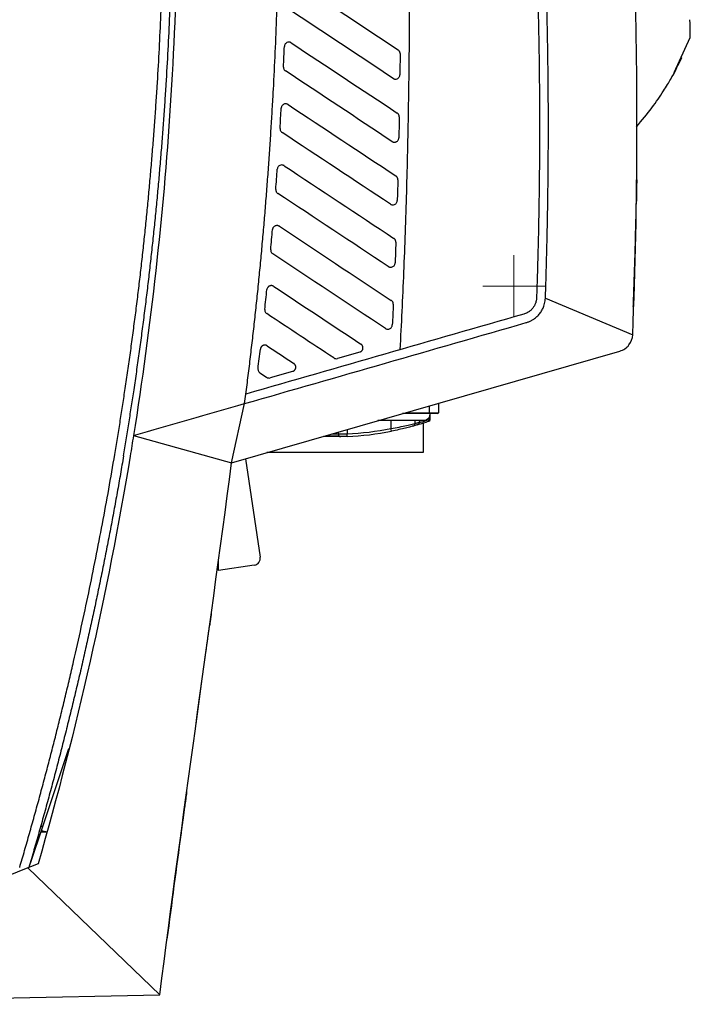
# Model space of a CAD drawing. Header units: millimetres. Extents: x -0.39 to 0.76, y -0.29 to 0.59.
# Tile 6 of 137: x -0.02 to 0.06, y 0.03 to 0.14. Entities that reach past the tile are written whole.
import ezdxf

# ---------------------------------------------------------------- set-up
doc = ezdxf.new("R2010")
doc.units = ezdxf.units.MM

# ---------------------------------------------------------------- blocks, each defined once
blk = doc.blocks.new('SW_CENTERMARKSYMBOL_19')
at = {"color": 0, "linetype": 'Continuous', "lineweight": 18}
for p, q in [((0, 0.0025), (0, 0.0035)), ((0, 0), (0, 0.0025)), ((-0.0025, 0), (-0.0035, 0)), ((0, 0), (-0.0025, 0)), ((0, 0), (0, -0.0025)), ((0, 0), (0.0025, 0)), ((0.0025, 0), (0.0035, 0)), ((0, -0.0025), (0, -0.0035))]:
    blk.add_line(p, q, dxfattribs=at)

msp = doc.modelspace()

# ---------------------------------------------------------------- linework, layer by layer
at = {"color": 7, "linetype": 'Continuous', "lineweight": 25}
for p, q in [((0.055919, 0.131864), (0.057747, 0.135836)), ((0.051663, 0.117667), (0.051658, 0.117378)), ((0.041393, 0.106439), (0.051242, 0.102297)), ((0.005979, 0.087856), (0.049797, 0.100457)), ((0.020439, 0.100338), (0.017912, 0.099612)), ((0.009174, 0.097988), (0.009918, 0.097495)), ((0.012859, 0.098158), (0.010332, 0.097432)), ((0.007445, 0.09452), (0.007586, 0.095602)), ((0.005979, 0.087856), (0.007445, 0.09452)), ((0.029327, 0.09457), (0.029327, 0.093501)), ((0.028327, 0.093401), (0.025262, 0.093401)), ((0.028327, 0.093401), (0.028327, 0.093501)), ((0.028327, 0.093501), (0.029327, 0.093501)), ((0.029227, 0.093401), (0.028327, 0.093401)), ((0.028386, 0.092746), (0.028386, 0.093401)), ((0.023953, 0.092601), (0.023953, 0.091707)), ((0.026659, 0.092601), (0.026659, 0.092282)), ((0.027177, 0.092601), (0.027177, 0.092431)), ((0.027577, 0.092334), (0.027577, 0.088999)), ((0.028291, 0.092746), (0.028291, 0.093039)), ((0.018002, 0.091313), (0.018002, 0.091106)), ((0.019013, 0.090825), (0.019001, 0.091125)), ((0.024012, 0.091413), (0.023953, 0.091707)), ((-0.005103, 0.090912), (0.005979, 0.087856)), ((0.027577, 0.088999), (0.009955, 0.088999)), ((0.007554, 0.088309), (0.009206, 0.077213)), ((0.004503, 0.075704), (0.004503, 0.076876)), ((0.008532, 0.076304), (0.004503, 0.075704)), ((0.002096, 0.059403), (0.003072, 0.066464)), ((0.001955, 0.058389), (0.002659, 0.063481)), ((-0.015332, 0.046816), (-0.012393, 0.055613)), ((-0.01672, 0.042664), (-0.015332, 0.046816)), ((-0.015332, 0.046816), (-0.01558, 0.046816)), ((-0.015487, 0.046354), (-0.014847, 0.04622)), ((-0.01701, 0.042159), (-0.052207, 0.027859)), ((-0.01701, 0.042159), (-0.002124, 0.027829)), ((-0.052203, 0.026759), (-0.002124, 0.027829))]:
    msp.add_line(p, q, dxfattribs=at)
at = {"color": 9, "linetype": 'Continuous', "lineweight": 25}
for p, q in [((0.051669, 0.117576), (0.051661, 0.117576)), ((0.02561, 0.093501), (0.028327, 0.093501)), ((0.028327, 0.093501), (0.028327, 0.094283)), ((0.028291, 0.092746), (0.028386, 0.092746)), ((0.019001, 0.091601), (0.019001, 0.091125))]:
    msp.add_line(p, q, dxfattribs=at)
at = {"color": 7, "linetype": 'Continuous', "lineweight": 25}
for centre, radius, start, end in [((0.029227, 0.093501), 0.0001, 270, 0), ((0.026363, 0.092279), 0.0002965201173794, 285.910737, 0.719843), ((0.017765, 0.122983), 0.032182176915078, 286.606599, 289.014793), ((0.017871, 0.122983), 0.0319821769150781, 286.910581, 289.014793), ((0.028149, 0.092678), 0.0001576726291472, 310.240303, 25.842289), ((0.028186, 0.092746), 0.0002, 289.014793, 0), ((0.018302, 0.091106), 0.0002998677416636, 179.97518, 270.937148), ((0.017765, 0.122983), 0.0318821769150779, 272.221407, 281.191436), ((0.017765, 0.122983), 0.0321821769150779, 272.221407, 281.191436), ((0.008414, 0.077095), 0.0008000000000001, 278.467798, 8.467798)]:
    msp.add_arc(centre, radius, start, end, dxfattribs=at)
for points, knots in [([(-0.0002681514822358, 0.165631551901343), (-8.95918149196e-05, 0.1593832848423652), (-5.67145554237e-05, 0.1531361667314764), (-0.0002817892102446, 0.1406442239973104), (-0.0005400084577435, 0.1343965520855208), (-0.0013468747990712, 0.121925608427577), (-0.0018956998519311, 0.1156982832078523), (-0.0032827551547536, 0.1032768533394), (-0.0041206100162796, 0.0970849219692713), (-0.0051028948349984, 0.090911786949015)], [0, 0, 0, 0, 0.25, 0.25, 0.5, 0.5, 0.75, 0.75, 1, 1, 1, 1]), ([(-0.0050785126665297, 0.0958378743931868), (-0.0049780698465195, 0.0965152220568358), (-0.004777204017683, 0.0978697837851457), (-0.0044890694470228, 0.0999033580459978), (-0.0042106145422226, 0.1019379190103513), (-0.0039427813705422, 0.1039736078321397), (-0.0036853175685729, 0.1060103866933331), (-0.0034382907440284, 0.1080482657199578), (-0.0032016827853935, 0.1100872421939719), (-0.0029754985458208, 0.1121273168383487), (-0.002759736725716, 0.1141684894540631), (-0.0025543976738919, 0.1162107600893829), (-0.0023594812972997, 0.1182541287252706), (-0.0021749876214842, 0.1202985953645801), (-0.0020009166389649, 0.122344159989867), (-0.0018372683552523, 0.1243908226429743), (-0.0016840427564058, 0.1264385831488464), (-0.0015412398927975, 0.1284874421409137), (-0.0013691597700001, 0.1311521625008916), (-0.0011816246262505, 0.1344330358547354), (-0.0009967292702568, 0.1383303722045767), (-0.0008496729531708, 0.1422284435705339), (-0.0007404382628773, 0.146127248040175), (-0.0006690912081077, 0.1500267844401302), (-0.0006353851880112, 0.1539270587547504), (-0.0006402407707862, 0.157828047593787), (-0.0006802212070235, 0.1617298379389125), (-0.0007388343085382, 0.1643308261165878), (-0.0007681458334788, 0.1656315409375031)], [0, 0, 0, 0, 0.0293404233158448, 0.0586750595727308, 0.0880046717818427, 0.1173300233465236, 0.1466518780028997, 0.1759709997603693, 0.2052881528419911, 0.2346041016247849, 0.2639196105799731, 0.2932354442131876, 0.3225523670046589, 0.3518711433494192, 0.3811925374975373, 0.4105173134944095, 0.4398462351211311, 0.4691800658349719, 0.498519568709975, 0.5542617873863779, 0.6099862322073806, 0.6656981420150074, 0.7214027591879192, 0.7771053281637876, 0.8328110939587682, 0.8885253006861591, 0.9442531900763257, 1, 1, 1, 1]), ([(-0.0060674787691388, 0.0959860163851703), (-0.0059682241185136, 0.0966552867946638), (-0.00576973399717, 0.0979936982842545), (-0.0054848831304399, 0.1000030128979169), (-0.0052095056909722, 0.1020132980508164), (-0.0049445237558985, 0.1040246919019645), (-0.00468969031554, 0.1060371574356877), (-0.0044450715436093, 0.1080507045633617), (-0.0042106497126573, 0.1100653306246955), (-0.0039864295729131, 0.1120810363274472), (-0.0037724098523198, 0.1140978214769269), (-0.0035685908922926, 0.1161156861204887), (-0.003374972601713, 0.1181346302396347), (-0.0031915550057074, 0.1201546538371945), (-0.0030183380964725, 0.122175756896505), (-0.0028553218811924, 0.1241979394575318), (-0.0027025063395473, 0.1262212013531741), (-0.0025598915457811, 0.1282455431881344), (-0.0023884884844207, 0.1308673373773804), (-0.0022015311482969, 0.134086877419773), (-0.0020162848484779, 0.1379044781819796), (-0.0018674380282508, 0.1417228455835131), (-0.0017549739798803, 0.1455419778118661), (-0.0016789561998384, 0.1493618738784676), (-0.0016391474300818, 0.1531825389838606), (-0.0016364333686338, 0.1570039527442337), (-0.0016675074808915, 0.1608261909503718), (-0.0017189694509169, 0.1633742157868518), (-0.0017447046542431, 0.1646484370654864)], [0, 0, 0, 0, 0.0294670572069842, 0.0589284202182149, 0.088384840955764, 0.1178370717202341, 0.1472858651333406, 0.1767319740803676, 0.2061761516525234, 0.235619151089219, 0.2650617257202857, 0.2945046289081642, 0.3239486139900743, 0.3533944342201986, 0.3828428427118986, 0.4122945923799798, 0.4417504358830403, 0.4712111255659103, 0.5006774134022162, 0.5561788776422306, 0.611663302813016, 0.6671357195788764, 0.7226011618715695, 0.7780646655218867, 0.8335312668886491, 0.8890060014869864, 0.9444939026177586, 1, 1, 1, 1]), ([(0.007585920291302, 0.0956015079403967), (0.0076748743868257, 0.0962977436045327), (0.00785306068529, 0.0976923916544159), (0.0081077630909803, 0.0997892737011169), (0.0083538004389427, 0.1018938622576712), (0.0085902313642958, 0.1040062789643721), (0.0088173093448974, 0.1061264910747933), (0.0090349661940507, 0.1082545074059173), (0.0092432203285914, 0.1103903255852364), (0.0094420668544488, 0.1125339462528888), (0.0096315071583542, 0.1146853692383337), (0.0098115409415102, 0.1168445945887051), (0.0099821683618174, 0.1190116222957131), (0.0101433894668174, 0.1211864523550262), (0.0102952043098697, 0.123369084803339), (0.0104376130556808, 0.1255595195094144), (0.0105706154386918, 0.1277577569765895), (0.0107312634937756, 0.1306250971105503), (0.0109070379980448, 0.1341701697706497), (0.0110817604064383, 0.1384016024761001), (0.0112230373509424, 0.1426657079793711), (0.0113308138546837, 0.1469624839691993), (0.0114052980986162, 0.1512919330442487), (0.0114457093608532, 0.1556540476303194), (0.0114549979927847, 0.1600488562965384), (0.0114331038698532, 0.1629894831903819), (0.0114221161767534, 0.1644652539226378)], [0, 0, 0, 0, 0.030505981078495, 0.0611073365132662, 0.0918047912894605, 0.1225990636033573, 0.1534908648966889, 0.1844808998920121, 0.2155698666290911, 0.2467584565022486, 0.2780473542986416, 0.3094372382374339, 0.3409287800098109, 0.3725226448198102, 0.4042194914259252, 0.4360199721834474, 0.467924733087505, 0.4999344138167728, 0.5608363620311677, 0.6221891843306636, 0.6839970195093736, 0.7462639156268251, 0.808993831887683, 0.8721906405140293, 0.9358581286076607, 1, 1, 1, 1]), ([(0.0258025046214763, 0.1642608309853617), (0.0258248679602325, 0.1632003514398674), (0.0258696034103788, 0.1610789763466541), (0.0259233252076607, 0.1578960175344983), (0.0259672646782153, 0.1547116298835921), (0.0260004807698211, 0.1515257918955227), (0.0260346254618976, 0.1467251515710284), (0.0260436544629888, 0.1403562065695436), (0.0259958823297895, 0.1334670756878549), (0.0259145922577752, 0.1276942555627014), (0.0258219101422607, 0.1230136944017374), (0.0257035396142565, 0.1184005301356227), (0.0255596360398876, 0.1138547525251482), (0.0253894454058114, 0.1093764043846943), (0.0251957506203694, 0.104965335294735), (0.0250430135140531, 0.1020478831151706), (0.0249672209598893, 0.100600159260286)], [0, 0, 0, 0, 0.0499700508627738, 0.0999597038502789, 0.1499695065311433, 0.2000000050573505, 0.2500517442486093, 0.3761321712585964, 0.500036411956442, 0.5746011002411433, 0.6481144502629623, 0.720578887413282, 0.7919969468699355, 0.8623712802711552, 0.9317046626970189, 1, 1, 1, 1]), ([(0.0417274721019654, 0.1247244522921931), (0.0417279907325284, 0.1254649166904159), (0.0417290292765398, 0.12694767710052), (0.0417189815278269, 0.1291745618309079), (0.0417004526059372, 0.1314069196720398), (0.0416726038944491, 0.1336447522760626), (0.0416356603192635, 0.1358880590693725), (0.0415895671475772, 0.138136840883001), (0.0415205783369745, 0.1409518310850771), (0.0414195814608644, 0.1443249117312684), (0.0412739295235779, 0.1482477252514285), (0.0411032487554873, 0.1521518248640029), (0.0409660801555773, 0.1547475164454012), (0.0408976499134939, 0.1560424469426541)], [0, 0, 0, 0, 0.0708959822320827, 0.1419673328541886, 0.2132152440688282, 0.2846408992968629, 0.3562454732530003, 0.428030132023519, 0.4999960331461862, 0.6258482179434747, 0.7511287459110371, 0.8758438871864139, 1, 1, 1, 1]), ([(0.0404224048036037, 0.1440831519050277), (0.0404481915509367, 0.1432768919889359), (0.0404997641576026, 0.1416643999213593), (0.040563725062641, 0.139245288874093), (0.0406178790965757, 0.1368259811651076), (0.0406612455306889, 0.1344064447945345), (0.0406941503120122, 0.1319866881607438), (0.04071626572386, 0.1295667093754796), (0.040728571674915, 0.1271465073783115), (0.0407278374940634, 0.1255329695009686), (0.040727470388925, 0.124726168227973)], [0, 0, 0, 0, 0.1249983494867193, 0.2499923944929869, 0.3749845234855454, 0.4999771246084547, 0.6249725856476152, 0.7499732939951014, 0.8749816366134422, 1, 1, 1, 1]), ([(0.0577475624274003, 0.1358357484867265), (0.0577475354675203, 0.1358356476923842), (0.0577443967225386, 0.1360203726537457), (0.0577312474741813, 0.1367180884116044), (0.0577212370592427, 0.137231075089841), (0.0577085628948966, 0.1378357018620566)], [0, 0, 0, 0, 0.5, 0.5, 1, 1, 1, 1]), ([(0.0118237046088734, 0.1324977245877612), (0.0118425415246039, 0.1328886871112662), (0.0118798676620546, 0.1336633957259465), (0.0119144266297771, 0.1344382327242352), (0.0119315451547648, 0.1348220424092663)], [0, 0, 0, 0, 0.5046575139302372, 1, 1, 1, 1]), ([(0.0127068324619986, 0.1352170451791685), (0.0126908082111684, 0.1352268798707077), (0.0126461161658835, 0.1352543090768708), (0.0125482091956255, 0.1352915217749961), (0.0123910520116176, 0.1353101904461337), (0.0122161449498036, 0.1352644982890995), (0.0120756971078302, 0.1351626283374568), (0.0119905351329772, 0.1350482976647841), (0.0119431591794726, 0.1349325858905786), (0.0119351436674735, 0.1348568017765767), (0.0119314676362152, 0.1348220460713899)], [0, 0, 0, 0, 0.0536119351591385, 0.1495250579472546, 0.2964157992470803, 0.4987481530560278, 0.6484408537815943, 0.7834503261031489, 0.9006871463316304, 1, 1, 1, 1]), ([(0.0249919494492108, 0.1340109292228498), (0.0249913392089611, 0.1340327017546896), (0.024990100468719, 0.1340768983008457), (0.024976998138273, 0.1341431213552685), (0.0249550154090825, 0.1342088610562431), (0.0249230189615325, 0.134272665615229), (0.0248809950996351, 0.1343326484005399), (0.0248296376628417, 0.1343878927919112), (0.0247886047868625, 0.1344177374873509), (0.0247678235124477, 0.1344328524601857)], [0, 0, 0, 0, 0.1310692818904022, 0.2660604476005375, 0.404978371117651, 0.5478274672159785, 0.6946117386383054, 0.8453348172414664, 1, 1, 1, 1]), ([(0.0249920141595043, 0.1340109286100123), (0.0249879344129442, 0.1335951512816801), (0.0249801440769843, 0.1328012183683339), (0.0249703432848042, 0.1320073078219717), (0.0249656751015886, 0.1316291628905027)], [0, 0, 0, 0, 0.5236932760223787, 1, 1, 1, 1]), ([(0.055973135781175, 0.1319824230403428), (0.0559783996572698, 0.1319917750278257), (0.0561406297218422, 0.1322799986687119), (0.0564656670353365, 0.1329160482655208), (0.056796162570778, 0.1335783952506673), (0.0568035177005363, 0.1335834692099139), (0.0568068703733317, 0.133585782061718)], [0, 0, 0, 0, 0.0071521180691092, 0.2204247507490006, 0.644647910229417, 1, 1, 1, 1]), ([(0.0118236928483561, 0.132497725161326), (0.0118234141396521, 0.1324890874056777), (0.0118219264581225, 0.1324429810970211), (0.0118323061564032, 0.1323567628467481), (0.0118734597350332, 0.132244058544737), (0.011943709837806, 0.1321369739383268), (0.0120121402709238, 0.1320837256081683), (0.0120472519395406, 0.1320564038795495)], [0, 0, 0, 0, 0.0502044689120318, 0.2679796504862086, 0.4988624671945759, 0.7428662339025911, 1, 1, 1, 1]), ([(0.0516810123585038, 0.1257626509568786), (0.0522755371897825, 0.1264721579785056), (0.0533926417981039, 0.1278053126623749), (0.0547102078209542, 0.1297446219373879), (0.055580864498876, 0.1311877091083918), (0.0560400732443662, 0.1320168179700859), (0.0562134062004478, 0.1323361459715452), (0.0562105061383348, 0.1323224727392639), (0.0562093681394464, 0.1323171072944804)], [0, 0, 0, 0, 0.2231841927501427, 0.4193602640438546, 0.5841765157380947, 0.7379588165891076, 0.8971737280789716, 1, 1, 1, 1]), ([(0.0241896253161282, 0.1312183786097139), (0.0242047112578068, 0.1312090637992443), (0.024238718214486, 0.1311880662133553), (0.0243002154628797, 0.1311617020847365), (0.0243778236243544, 0.1311405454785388), (0.0244990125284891, 0.1311295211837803), (0.0246518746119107, 0.1311594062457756), (0.0248010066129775, 0.1312524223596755), (0.0248999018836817, 0.1313743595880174), (0.024954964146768, 0.1315030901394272), (0.0249621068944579, 0.1315890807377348), (0.0249654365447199, 0.1316291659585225)], [0, 0, 0, 0, 0.049782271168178, 0.1122199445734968, 0.1873018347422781, 0.2750143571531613, 0.4525397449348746, 0.6138365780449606, 0.7588647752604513, 0.8875928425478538, 1, 1, 1, 1]), ([(0.0114383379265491, 0.1255659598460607), (0.011462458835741, 0.1259541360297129), (0.011510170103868, 0.1267219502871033), (0.0115550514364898, 0.1274899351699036), (0.0115772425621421, 0.1278696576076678)], [0, 0, 0, 0, 0.5055600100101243, 1, 1, 1, 1]), ([(0.0123521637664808, 0.1282577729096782), (0.0123403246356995, 0.1282651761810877), (0.0123019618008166, 0.1282891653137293), (0.0122115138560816, 0.1283274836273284), (0.0120515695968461, 0.1283530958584), (0.011869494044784, 0.1283098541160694), (0.011725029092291, 0.1282069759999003), (0.0116392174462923, 0.1280947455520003), (0.0115903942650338, 0.1279801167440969), (0.0115813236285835, 0.1279044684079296), (0.0115771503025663, 0.1278696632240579)], [0, 0, 0, 0, 0.0401122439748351, 0.1299773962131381, 0.2803377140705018, 0.4985613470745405, 0.6472383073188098, 0.7820012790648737, 0.8997005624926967, 1, 1, 1, 1]), ([(0.0248931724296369, 0.1268782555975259), (0.0248927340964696, 0.1269001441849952), (0.0248918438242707, 0.1269446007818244), (0.0248791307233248, 0.1270113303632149), (0.0248573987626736, 0.1270776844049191), (0.0248254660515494, 0.127142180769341), (0.0247832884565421, 0.1272028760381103), (0.024731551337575, 0.1272588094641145), (0.0246901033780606, 0.1272889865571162), (0.0246691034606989, 0.1273042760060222)], [0, 0, 0, 0, 0.130668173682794, 0.2653922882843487, 0.4041770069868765, 0.5470265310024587, 0.693944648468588, 0.8449347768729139, 1, 1, 1, 1]), ([(0.0248932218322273, 0.1268782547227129), (0.0248852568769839, 0.1264318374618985), (0.0248711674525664, 0.1256421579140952), (0.0248548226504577, 0.1248525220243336), (0.024847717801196, 0.1245092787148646)], [0, 0, 0, 0, 0.5653144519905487, 1, 1, 1, 1]), ([(0.0114383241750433, 0.125565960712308), (0.0114378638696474, 0.1255550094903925), (0.0114358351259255, 0.1255067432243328), (0.0114465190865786, 0.1254183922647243), (0.0114874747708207, 0.1253057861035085), (0.0115577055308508, 0.1251985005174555), (0.0116262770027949, 0.1251451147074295), (0.0116614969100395, 0.1251176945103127)], [0, 0, 0, 0, 0.0628215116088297, 0.2768786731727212, 0.504420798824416, 0.7454589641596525, 1, 1, 1, 1]), ([(0.0240714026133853, 0.1241027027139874), (0.0240903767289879, 0.1240911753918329), (0.0241283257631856, 0.1240681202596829), (0.0241904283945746, 0.1240435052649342), (0.0242549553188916, 0.1240267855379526), (0.0243212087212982, 0.1240189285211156), (0.0243878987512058, 0.1240198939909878), (0.0244538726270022, 0.1240297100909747), (0.0245179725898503, 0.1240482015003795), (0.024598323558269, 0.1240834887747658), (0.0246892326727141, 0.1241469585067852), (0.0247745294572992, 0.1242493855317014), (0.0248334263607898, 0.1243730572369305), (0.0248425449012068, 0.1244636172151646), (0.0248471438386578, 0.1245092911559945)], [0, 0, 0, 0, 0.062446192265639, 0.1248950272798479, 0.1873465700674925, 0.249800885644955, 0.3122580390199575, 0.3747180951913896, 0.4371811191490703, 0.4996471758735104, 0.6214543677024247, 0.7454348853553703, 0.8716100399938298, 1, 1, 1, 1]), ([(0.040727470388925, 0.124726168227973), (0.0407251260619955, 0.1239655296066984), (0.0407204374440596, 0.1224442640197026), (0.040701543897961, 0.1201624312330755), (0.0406739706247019, 0.1178806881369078), (0.0406368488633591, 0.11559903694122), (0.0405904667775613, 0.113317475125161), (0.0405345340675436, 0.1110360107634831), (0.0404699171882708, 0.1087546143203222), (0.0404189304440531, 0.1072338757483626), (0.0403934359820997, 0.1064734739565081)], [0, 0, 0, 0, 0.1249920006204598, 0.2499820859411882, 0.3749723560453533, 0.4999649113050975, 0.6249618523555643, 0.7499652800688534, 0.8749772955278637, 1, 1, 1, 1]), ([(0.0413928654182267, 0.1064387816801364), (0.041418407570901, 0.1072005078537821), (0.0414694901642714, 0.1087239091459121), (0.0415342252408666, 0.111009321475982), (0.0415902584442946, 0.1132948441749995), (0.04163672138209, 0.1155805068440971), (0.0416739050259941, 0.1178663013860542), (0.0417015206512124, 0.1201522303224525), (0.0417204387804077, 0.1224382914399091), (0.0417251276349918, 0.1239623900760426), (0.0417274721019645, 0.1247244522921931)], [0, 0, 0, 0, 0.1250146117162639, 0.250020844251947, 0.3750208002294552, 0.5000165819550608, 0.625010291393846, 0.7500040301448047, 0.8749998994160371, 1, 1, 1, 1]), ([(0.0119039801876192, 0.1213603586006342), (0.0118937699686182, 0.1213667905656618), (0.0118579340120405, 0.1213893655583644), (0.0117706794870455, 0.1214278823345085), (0.0116104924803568, 0.121456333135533), (0.0114262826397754, 0.1214148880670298), (0.0112803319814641, 0.121312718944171), (0.0111939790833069, 0.1212021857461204), (0.0111441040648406, 0.1210889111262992), (0.011134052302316, 0.1210138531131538), (0.0111294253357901, 0.120979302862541)], [0, 0, 0, 0, 0.0349103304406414, 0.1225287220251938, 0.2742294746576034, 0.4984923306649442, 0.6470898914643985, 0.7818170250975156, 0.8995673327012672, 1, 1, 1, 1]), ([(0.010959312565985, 0.118696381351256), (0.0109886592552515, 0.1190803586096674), (0.0110468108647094, 0.1198412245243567), (0.0111021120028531, 0.1206023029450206), (0.0111295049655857, 0.1209792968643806)], [0, 0, 0, 0, 0.5046582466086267, 1, 1, 1, 1]), ([(0.0247346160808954, 0.1197847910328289), (0.0247343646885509, 0.1198067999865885), (0.0247338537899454, 0.1198515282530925), (0.0247215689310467, 0.1199187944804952), (0.024700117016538, 0.1199858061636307), (0.0246682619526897, 0.1200510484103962), (0.0246259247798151, 0.1201125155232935), (0.0245737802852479, 0.1201691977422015), (0.024531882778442, 0.1201997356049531), (0.0245106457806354, 0.1202152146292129)], [0, 0, 0, 0, 0.1302274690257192, 0.2646581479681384, 0.403296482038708, 0.5461464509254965, 0.6932116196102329, 0.8444951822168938, 1, 1, 1, 1]), ([(0.0247346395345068, 0.1197847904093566), (0.0247226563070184, 0.1193360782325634), (0.0247016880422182, 0.118550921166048), (0.0246784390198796, 0.1177658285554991), (0.0246684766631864, 0.1174294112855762)], [0, 0, 0, 0, 0.5714935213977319, 1, 1, 1, 1]), ([(0.0516966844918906, 0.1197764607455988), (0.0516966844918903, 0.1197764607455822), (0.0516965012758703, 0.1197635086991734), (0.0516957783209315, 0.1197127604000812), (0.0516952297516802, 0.1196743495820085), (0.0516937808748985, 0.1195740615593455), (0.0516928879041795, 0.1195126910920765), (0.05169074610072, 0.1193677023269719), (0.0516894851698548, 0.1192833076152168), (0.0516852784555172, 0.119006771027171), (0.0516817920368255, 0.1187838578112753), (0.0516739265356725, 0.118302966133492), (0.0516694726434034, 0.1180405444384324), (0.0516647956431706, 0.1177764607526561)], [0, 0, 0, 0, 0.1249999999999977, 0.1249999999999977, 0.2499999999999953, 0.2499999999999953, 0.374999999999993, 0.374999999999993, 0.4999999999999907, 0.4999999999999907, 0.7499999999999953, 0.7499999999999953, 1, 1, 1, 1]), ([(0.0516966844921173, 0.1197764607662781), (0.0516966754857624, 0.1197756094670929), (0.0516966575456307, 0.1197739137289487), (0.0516965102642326, 0.1197600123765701), (0.0516962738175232, 0.119737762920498), (0.0516959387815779, 0.1197063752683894), (0.0516955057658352, 0.1196660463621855), (0.0516946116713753, 0.1195833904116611), (0.0516928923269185, 0.1194267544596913), (0.0516897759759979, 0.1191534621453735), (0.0516858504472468, 0.118824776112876), (0.0516816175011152, 0.1184878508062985), (0.0516773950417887, 0.1181672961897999), (0.0516734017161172, 0.1178745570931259), (0.0516705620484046, 0.1176760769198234), (0.0516691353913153, 0.1175763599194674)], [0, 0, 0, 0, 0.041121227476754, 0.0819110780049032, 0.1225381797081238, 0.1631731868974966, 0.2039866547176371, 0.2451469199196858, 0.37066017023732, 0.4962975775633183, 0.6186655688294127, 0.7411360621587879, 0.8276704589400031, 0.9134211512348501, 1, 1, 1, 1]), ([(0.0109593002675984, 0.1186963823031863), (0.0109586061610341, 0.1186830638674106), (0.0109559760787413, 0.1186325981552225), (0.0109669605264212, 0.118542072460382), (0.0110077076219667, 0.1184295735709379), (0.0110779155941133, 0.1183220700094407), (0.0111466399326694, 0.1182685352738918), (0.0111819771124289, 0.1182410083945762)], [0, 0, 0, 0, 0.0753999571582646, 0.2857026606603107, 0.5098984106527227, 0.747996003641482, 1, 1, 1, 1]), ([(0.0513114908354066, 0.1054894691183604), (0.0513226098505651, 0.1057515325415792), (0.0513973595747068, 0.1075133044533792), (0.051531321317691, 0.1116086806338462), (0.0516142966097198, 0.1154429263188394), (0.0516647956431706, 0.1177764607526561)], [0, 0, 0, 0, 0.0640155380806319, 0.4303568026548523, 1, 1, 1, 1]), ([(0.0238922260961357, 0.1170273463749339), (0.0239121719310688, 0.1170153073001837), (0.0239600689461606, 0.1169863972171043), (0.0240530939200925, 0.1169536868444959), (0.0241895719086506, 0.1169364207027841), (0.0243508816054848, 0.1169674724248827), (0.0244984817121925, 0.1170572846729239), (0.0245980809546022, 0.1171763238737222), (0.0246551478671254, 0.1173034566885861), (0.024663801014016, 0.1173892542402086), (0.0246678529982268, 0.1174294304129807)], [0, 0, 0, 0, 0.0659221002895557, 0.1583023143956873, 0.2770681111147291, 0.4524028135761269, 0.6123933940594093, 0.7570059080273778, 0.886213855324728, 1, 1, 1, 1]), ([(0.0113615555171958, 0.1145252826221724), (0.0113434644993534, 0.1145363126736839), (0.0113060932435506, 0.1145590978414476), (0.0112431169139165, 0.1145844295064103), (0.0111737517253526, 0.1146023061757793), (0.0110989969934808, 0.1146100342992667), (0.011021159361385, 0.1146061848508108), (0.0109429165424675, 0.1145896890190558), (0.0108375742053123, 0.1145490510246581), (0.0107262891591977, 0.1144685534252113), (0.0106417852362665, 0.1143494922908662), (0.0106000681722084, 0.1142431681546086), (0.0105913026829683, 0.1141788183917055), (0.0105875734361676, 0.1141514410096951)], [0, 0, 0, 0, 0.0615217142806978, 0.1270875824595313, 0.1964527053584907, 0.2691891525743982, 0.3446769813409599, 0.4221177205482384, 0.5005738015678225, 0.671846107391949, 0.811746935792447, 0.9199083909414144, 1, 1, 1, 1]), ([(0.0103859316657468, 0.1118894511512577), (0.0104204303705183, 0.112268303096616), (0.0104890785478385, 0.113022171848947), (0.0105548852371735, 0.1137762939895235), (0.0105876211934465, 0.1141514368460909)], [0, 0, 0, 0, 0.502543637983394, 1, 1, 1, 1]), ([(0.0245126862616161, 0.1127329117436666), (0.0245126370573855, 0.1127550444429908), (0.0245125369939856, 0.112800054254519), (0.0245007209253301, 0.1128678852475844), (0.0244795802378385, 0.112935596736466), (0.0244478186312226, 0.1130016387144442), (0.0244053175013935, 0.1130639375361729), (0.0243527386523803, 0.1131214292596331), (0.0243103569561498, 0.1131523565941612), (0.024288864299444, 0.1131680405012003)], [0, 0, 0, 0, 0.1297465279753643, 0.2638569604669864, 0.4023355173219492, 0.5451859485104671, 0.6924115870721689, 0.8440153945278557, 1, 1, 1, 1]), ([(0.0245126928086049, 0.1127329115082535), (0.0244967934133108, 0.1122935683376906), (0.0244685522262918, 0.1115131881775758), (0.0244379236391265, 0.1107328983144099), (0.0244245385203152, 0.1103919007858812)], [0, 0, 0, 0, 0.5629860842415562, 0.9999999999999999, 0.9999999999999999, 0.9999999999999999, 0.9999999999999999]), ([(0.0103859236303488, 0.1118894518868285), (0.0103849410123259, 0.1118737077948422), (0.0103808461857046, 0.1118080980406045), (0.0104008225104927, 0.111687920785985), (0.0104735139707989, 0.1115370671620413), (0.0105619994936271, 0.11146451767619), (0.0106079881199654, 0.1114268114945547)], [0, 0, 0, 0, 0.0880846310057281, 0.3670717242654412, 0.6710478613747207, 1, 1, 1, 1]), ([(0.0236485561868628, 0.1099946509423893), (0.0236676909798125, 0.1099830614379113), (0.0237147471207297, 0.1099545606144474), (0.0238075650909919, 0.1099213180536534), (0.0239443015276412, 0.1099036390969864), (0.0241052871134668, 0.1099342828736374), (0.024252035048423, 0.1100224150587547), (0.0243519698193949, 0.1101398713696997), (0.0244100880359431, 0.1102660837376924), (0.0244195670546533, 0.1103517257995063), (0.0244240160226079, 0.1103919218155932)], [0, 0, 0, 0, 0.0635947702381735, 0.1563917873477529, 0.2783029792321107, 0.4524594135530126, 0.6117346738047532, 0.7560978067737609, 0.885524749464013, 1, 1, 1, 1]), ([(0.0107242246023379, 0.1077529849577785), (0.0107033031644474, 0.1077655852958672), (0.0106614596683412, 0.1077907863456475), (0.010592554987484, 0.1078164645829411), (0.010520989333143, 0.1078325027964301), (0.0104477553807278, 0.1078377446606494), (0.010374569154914, 0.1078322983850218), (0.0103029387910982, 0.1078162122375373), (0.0102183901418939, 0.1077836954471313), (0.0101257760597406, 0.1077250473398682), (0.0100384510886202, 0.1076312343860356), (0.0099742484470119, 0.1075162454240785), (0.0099587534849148, 0.107430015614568), (0.0099509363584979, 0.1073865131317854)], [0, 0, 0, 0, 0.0713643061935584, 0.1427307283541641, 0.2140993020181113, 0.2854700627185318, 0.3568430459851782, 0.4282182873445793, 0.4995958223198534, 0.6212991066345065, 0.7452548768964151, 0.871482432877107, 1, 1, 1, 1]), ([(0.0097175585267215, 0.105145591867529), (0.0097572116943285, 0.1055194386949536), (0.0098364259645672, 0.1062662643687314), (0.0099128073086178, 0.1070133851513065), (0.0099509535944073, 0.1073865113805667)], [0, 0, 0, 0, 0.500581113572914, 1, 1, 1, 1]), ([(0.0242236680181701, 0.1057250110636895), (0.0242238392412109, 0.1057472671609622), (0.0242241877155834, 0.105792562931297), (0.024212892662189, 0.1058609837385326), (0.0241921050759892, 0.105929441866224), (0.0241604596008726, 0.1059963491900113), (0.0241177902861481, 0.1060595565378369), (0.0240647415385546, 0.1061179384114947), (0.0240218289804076, 0.1061492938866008), (0.0240000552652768, 0.1061652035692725)], [0, 0, 0, 0, 0.1291937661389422, 0.2629360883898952, 0.4012309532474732, 0.5440818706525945, 0.6914919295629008, 0.8434638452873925, 0.9999999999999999, 0.9999999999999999, 0.9999999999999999, 0.9999999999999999]), ([(0.0242239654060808, 0.105724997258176), (0.0242057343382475, 0.1053367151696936), (0.0241693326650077, 0.1045614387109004), (0.0241308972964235, 0.1037862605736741), (0.0241117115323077, 0.1033993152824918)], [0, 0, 0, 0, 0.5008304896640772, 1, 1, 1, 1]), ([(0.0403934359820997, 0.1064734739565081), (0.0403911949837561, 0.1064305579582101), (0.0403867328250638, 0.106345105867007), (0.0403700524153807, 0.1062181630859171), (0.0403460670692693, 0.1060931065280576), (0.040314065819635, 0.1059699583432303), (0.0402554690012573, 0.1057914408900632), (0.0401524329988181, 0.10556406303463), (0.0399811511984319, 0.1053054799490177), (0.0397719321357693, 0.105076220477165), (0.0395543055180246, 0.1049031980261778), (0.0393443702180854, 0.1047770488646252), (0.0391512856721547, 0.1046858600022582), (0.0390156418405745, 0.1046425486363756), (0.0389474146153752, 0.104620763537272)], [0, 0, 0, 0, 0.0512623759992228, 0.1020709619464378, 0.1526255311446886, 0.2031288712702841, 0.253784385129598, 0.3767359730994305, 0.4996823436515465, 0.6224860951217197, 0.7457413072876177, 0.8301072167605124, 0.9145459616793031, 1, 1, 1, 1]), ([(0.039223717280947, 0.1036597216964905), (0.0392742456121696, 0.1036750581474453), (0.0393749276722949, 0.1037056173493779), (0.0395222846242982, 0.1037611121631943), (0.0396660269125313, 0.1038234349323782), (0.039805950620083, 0.1038932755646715), (0.0399421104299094, 0.1039704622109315), (0.0401621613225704, 0.104110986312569), (0.0404504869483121, 0.1043409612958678), (0.040769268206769, 0.1046918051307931), (0.0410315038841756, 0.105086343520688), (0.0412054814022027, 0.1054683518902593), (0.0413116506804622, 0.105817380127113), (0.0413727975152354, 0.1061252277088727), (0.0413861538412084, 0.1063339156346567), (0.041392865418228, 0.1064387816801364)], [0, 0, 0, 0, 0.0420753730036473, 0.0838388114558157, 0.1254039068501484, 0.1668858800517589, 0.2084006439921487, 0.2500638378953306, 0.3748736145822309, 0.5008594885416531, 0.6262288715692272, 0.750761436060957, 0.8336224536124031, 0.9163949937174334, 1, 1, 1, 1]), ([(0.0097175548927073, 0.1051455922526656), (0.0097162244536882, 0.1051273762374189), (0.0097112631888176, 0.1050594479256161), (0.0097316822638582, 0.1049369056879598), (0.0098042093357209, 0.104785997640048), (0.0098927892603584, 0.104713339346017), (0.0099388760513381, 0.1046755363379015)], [0, 0, 0, 0, 0.1005641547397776, 0.3750080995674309, 0.6748261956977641, 1, 1, 1, 1]), ([(0.0233364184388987, 0.1030072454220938), (0.0233544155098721, 0.102996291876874), (0.0234002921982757, 0.1029683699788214), (0.0234928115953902, 0.1029343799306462), (0.0236288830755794, 0.1029162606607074), (0.0237878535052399, 0.102945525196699), (0.0239327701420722, 0.1030294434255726), (0.0240343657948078, 0.1031440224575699), (0.0240957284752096, 0.1032704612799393), (0.0241065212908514, 0.1033578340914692), (0.0241116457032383, 0.1033993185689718)], [0, 0, 0, 0, 0.060194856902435, 0.1534438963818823, 0.2796347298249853, 0.4488929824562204, 0.6055751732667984, 0.7496622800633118, 0.881140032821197, 1, 1, 1, 1]), ([(0.0497968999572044, 0.1004571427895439), (0.0501970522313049, 0.1005723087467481), (0.0505626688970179, 0.1008138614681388), (0.0510766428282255, 0.101467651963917), (0.0512250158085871, 0.1018798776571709), (0.0512423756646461, 0.1022965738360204)], [0, 0, 0, 0, 0.5, 0.5, 1, 1, 1, 1]), ([(0.0099913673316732, 0.1010438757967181), (0.0099705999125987, 0.1010563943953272), (0.0099297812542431, 0.1010809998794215), (0.0098638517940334, 0.1011058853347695), (0.0097979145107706, 0.1011215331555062), (0.0097329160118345, 0.1011279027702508), (0.0096701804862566, 0.1011260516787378), (0.0096106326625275, 0.1011169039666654), (0.009555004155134, 0.1011014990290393), (0.0095038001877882, 0.1010808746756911), (0.009457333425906, 0.1010560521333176), (0.0094157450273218, 0.1010280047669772), (0.0093790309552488, 0.1009976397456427), (0.0093470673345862, 0.1009657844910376), (0.0093196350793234, 0.1009331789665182), (0.0092964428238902, 0.1009004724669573), (0.0092771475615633, 0.1008682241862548), (0.0092613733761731, 0.1008369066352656), (0.0092487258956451, 0.1008069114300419), (0.0092388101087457, 0.1007785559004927), (0.0092312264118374, 0.1007520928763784), (0.0092256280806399, 0.1007277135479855), (0.0092215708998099, 0.100705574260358), (0.0092197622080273, 0.1006915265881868), (0.009218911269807, 0.1006849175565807)], [0, 0, 0, 0, 0.0712904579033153, 0.140122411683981, 0.2064954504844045, 0.2704091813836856, 0.3318632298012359, 0.3908572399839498, 0.4473908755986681, 0.5014638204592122, 0.5530757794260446, 0.6022264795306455, 0.6489156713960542, 0.6931431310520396, 0.7349086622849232, 0.7742120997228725, 0.8110533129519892, 0.8454322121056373, 0.8773487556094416, 0.9068029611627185, 0.9337949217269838, 0.9583248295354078, 0.98039301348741, 1, 1, 1, 1]), ([(0.0204388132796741, 0.1003384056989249), (0.0204616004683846, 0.1003459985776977), (0.0205071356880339, 0.1003611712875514), (0.0205703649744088, 0.1003960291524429), (0.0206281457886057, 0.1004388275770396), (0.0206790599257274, 0.1004895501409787), (0.020722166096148, 0.1005468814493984), (0.0207566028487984, 0.1006096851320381), (0.0207817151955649, 0.1006766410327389), (0.0207970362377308, 0.1007463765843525), (0.0208023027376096, 0.100817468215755), (0.0207974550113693, 0.1008884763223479), (0.0207826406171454, 0.1009579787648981), (0.0207581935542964, 0.101024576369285), (0.0207246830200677, 0.1010870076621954), (0.0206826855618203, 0.1011438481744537), (0.0206335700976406, 0.1011947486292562), (0.0205954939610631, 0.1012222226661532), (0.0205764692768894, 0.101235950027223)], [0, 0, 0, 0, 0.0632617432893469, 0.1264147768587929, 0.1894606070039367, 0.2524007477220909, 0.3152367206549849, 0.3779700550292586, 0.4406022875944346, 0.5031349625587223, 0.5655696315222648, 0.6279078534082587, 0.6901511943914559, 0.752301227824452, 0.8143595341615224, 0.8763277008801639, 0.9382073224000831, 1, 1, 1, 1]), ([(0.0089536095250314, 0.0984651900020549), (0.0089985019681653, 0.0988347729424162), (0.0090883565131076, 0.099574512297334), (0.009175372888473, 0.1003145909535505), (0.0092189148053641, 0.100684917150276)], [0, 0, 0, 0, 0.4996123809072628, 1, 1, 1, 1]), ([(0.0128588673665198, 0.0981584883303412), (0.0128816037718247, 0.0981660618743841), (0.0129270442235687, 0.098181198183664), (0.0129901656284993, 0.0982159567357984), (0.0130478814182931, 0.0982586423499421), (0.0130987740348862, 0.0983092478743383), (0.0131418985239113, 0.0983664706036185), (0.0131763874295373, 0.0984291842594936), (0.0132015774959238, 0.0984960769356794), (0.0132169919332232, 0.0985657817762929), (0.0132223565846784, 0.0986368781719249), (0.01321760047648, 0.0987079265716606), (0.0132028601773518, 0.0987775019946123), (0.0131784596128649, 0.0988441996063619), (0.0131449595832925, 0.0989067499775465), (0.0131029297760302, 0.0989637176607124), (0.0130537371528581, 0.0990147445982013), (0.0130155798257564, 0.0990422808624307), (0.0129965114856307, 0.0990560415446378)], [0, 0, 0, 0, 0.0631175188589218, 0.1261452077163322, 0.1890846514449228, 0.2519374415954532, 0.3147051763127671, 0.3773894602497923, 0.4399919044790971, 0.5025141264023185, 0.5649577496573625, 0.6273244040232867, 0.6896157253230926, 0.7518333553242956, 0.8139789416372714, 0.8760541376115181, 0.9380606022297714, 1, 1, 1, 1]), ([(0.0089536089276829, 0.098465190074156), (0.0089518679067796, 0.0984444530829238), (0.0089459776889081, 0.0983742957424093), (0.0089667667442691, 0.0982494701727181), (0.009039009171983, 0.0980984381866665), (0.0091277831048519, 0.0980255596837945), (0.0091740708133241, 0.0979875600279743)], [0, 0, 0, 0, 0.1129594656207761, 0.3821642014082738, 0.6778535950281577, 1, 1, 1, 1]), ([(-0.0072116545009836, 0.0887953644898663), (-0.0071116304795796, 0.0893938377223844), (-0.0069115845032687, 0.0905907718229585), (-0.0066220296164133, 0.0923878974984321), (-0.0063394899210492, 0.0941861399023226), (-0.0061581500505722, 0.0953860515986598), (-0.006067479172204, 0.0959860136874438)], [0, 0, 0, 0, 0.2500025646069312, 0.49999996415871, 0.7499973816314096, 1, 1, 1, 1]), ([(-0.0062255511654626, 0.0886292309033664), (-0.0061252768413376, 0.0892292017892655), (-0.005924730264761, 0.0904291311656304), (-0.0056344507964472, 0.0922307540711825), (-0.0053512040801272, 0.0940334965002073), (-0.0051694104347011, 0.0952364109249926), (-0.0050785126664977, 0.0958378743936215)], [0, 0, 0, 0, 0.2500025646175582, 0.4999999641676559, 0.749997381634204, 1, 1, 1, 1]), ([(0.0282908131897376, 0.0930390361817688), (0.028319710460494, 0.0930959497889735), (0.0283406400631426, 0.093153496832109), (0.0283694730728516, 0.0932726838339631), (0.0283774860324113, 0.09333432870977), (0.0283774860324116, 0.0934012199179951)], [0, 0, 0, 0, 0.5, 0.5, 1, 1, 1, 1]), ([(0.0275773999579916, 0.0926012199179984), (0.0275733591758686, 0.0926012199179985), (0.0275652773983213, 0.0926012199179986), (0.0275194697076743, 0.0926012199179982), (0.0274381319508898, 0.0926012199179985), (0.0273290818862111, 0.0926012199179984), (0.0271649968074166, 0.0926012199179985), (0.0270242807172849, 0.0926012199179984), (0.0268182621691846, 0.0926012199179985), (0.0265636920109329, 0.0926012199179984), (0.0262776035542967, 0.0926012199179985), (0.0260516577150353, 0.0926012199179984), (0.0257855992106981, 0.0926012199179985), (0.0254017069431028, 0.0926012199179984), (0.0248545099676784, 0.0926012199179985), (0.0239029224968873, 0.0926012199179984), (0.0231045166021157, 0.0926012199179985), (0.0225385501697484, 0.0926012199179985), (0.0224801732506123, 0.0926012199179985)], [0, 0, 0, 0, 0.2170415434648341, 0.4340945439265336, 0.5486390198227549, 0.663271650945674, 0.7019265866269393, 0.7406470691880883, 0.7793404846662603, 0.8185287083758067, 0.8351651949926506, 0.8521020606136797, 0.8647893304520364, 0.8779459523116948, 0.9050196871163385, 0.9328275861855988, 0.9930714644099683, 1, 1, 1, 1]), ([(0.0239533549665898, 0.0917074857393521), (0.0242776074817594, 0.0917646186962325), (0.0245923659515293, 0.0918242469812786), (0.0251992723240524, 0.0919463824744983), (0.0254763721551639, 0.0920058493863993), (0.0259709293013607, 0.0921164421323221), (0.0261773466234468, 0.0921650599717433), (0.026498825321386, 0.0922423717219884), (0.0266064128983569, 0.0922692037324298), (0.0266592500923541, 0.0922823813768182)], [0, 0, 0, 0, 0.25, 0.25, 0.5, 0.5, 0.75, 0.75, 1, 1, 1, 1]), ([(0.0266592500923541, 0.0922823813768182), (0.0267811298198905, 0.0923158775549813), (0.0268535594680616, 0.092336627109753), (0.0269624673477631, 0.0923678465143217), (0.0269976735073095, 0.0923781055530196), (0.027078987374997, 0.0924018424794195), (0.0271015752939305, 0.0924085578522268), (0.0271603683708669, 0.0924259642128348), (0.0271750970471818, 0.0924303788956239), (0.0271772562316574, 0.092431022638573)], [0, 0, 0, 0, 0.1249999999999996, 0.1249999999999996, 0.2499999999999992, 0.2499999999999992, 0.5000000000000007, 0.5000000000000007, 1, 1, 1, 1]), ([(0.0271735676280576, 0.0923841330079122), (0.0271644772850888, 0.0923267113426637), (0.0271384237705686, 0.0922729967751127), (0.0270632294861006, 0.0921889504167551), (0.0270149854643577, 0.0921590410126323), (0.0269630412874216, 0.0921435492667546)], [0, 0, 0, 0, 0.5, 0.5, 1, 1, 1, 1]), ([(0.0282908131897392, 0.0930390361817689), (0.0282191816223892, 0.0928979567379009), (0.0281078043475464, 0.0927849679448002), (0.0279204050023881, 0.0926748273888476), (0.0278533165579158, 0.0926469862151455), (0.027717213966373, 0.0926103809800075), (0.0276479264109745, 0.0926012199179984), (0.0275773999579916, 0.0926012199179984)], [0, 0, 0, 0, 0.4999999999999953, 0.4999999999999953, 0.7499999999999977, 0.7499999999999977, 1, 1, 1, 1]), ([(0.0180021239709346, 0.0911057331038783), (0.018007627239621, 0.0911057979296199), (0.0180375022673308, 0.0911061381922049), (0.0181427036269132, 0.0911075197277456), (0.0182175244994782, 0.0911085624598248), (0.018492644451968, 0.0911131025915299), (0.0187443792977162, 0.0911182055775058), (0.0190012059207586, 0.0911251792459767)], [0, 0, 0, 0, 0.25, 0.25, 0.5, 0.5, 1, 1, 1, 1]), ([(0.0264440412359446, 0.0919934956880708), (0.0263961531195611, 0.0919800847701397), (0.0262983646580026, 0.091952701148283), (0.0260069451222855, 0.0918740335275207), (0.025820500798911, 0.0918247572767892), (0.0253751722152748, 0.091713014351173), (0.0251266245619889, 0.09165317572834), (0.0245830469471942, 0.091530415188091), (0.0243015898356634, 0.0914705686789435), (0.0240115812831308, 0.0914131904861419)], [0, 0, 0, 0, 0.25, 0.25, 0.5, 0.5, 0.75, 0.75, 1, 1, 1, 1]), ([(0.0269630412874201, 0.092143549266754), (0.0269610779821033, 0.0921429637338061), (0.0269463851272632, 0.0921385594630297), (0.0268874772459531, 0.0921211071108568), (0.0268649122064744, 0.0921144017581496), (0.0267837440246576, 0.0920906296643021), (0.0267486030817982, 0.0920803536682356), (0.0266396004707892, 0.0920488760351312), (0.0265671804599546, 0.0920279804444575), (0.0264440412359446, 0.0919934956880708)], [0, 0, 0, 0, 0.5000000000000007, 0.5000000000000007, 0.7500000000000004, 0.7500000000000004, 0.8750000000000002, 0.8750000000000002, 1, 1, 1, 1]), ([(0.0183068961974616, 0.09080577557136), (0.0182894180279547, 0.0908054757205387), (0.0182559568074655, 0.0908049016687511), (0.0180915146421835, 0.0908026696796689), (0.017859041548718, 0.0908009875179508), (0.0175499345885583, 0.0908013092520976), (0.017179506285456, 0.0908058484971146), (0.0167710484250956, 0.0908152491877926), (0.0164746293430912, 0.0908275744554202), (0.0163333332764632, 0.0908334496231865)], [0, 0, 0, 0, 0.1545576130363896, 0.2958940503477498, 0.441379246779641, 0.5828791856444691, 0.7284806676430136, 0.8705730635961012, 1, 1, 1, 1]), ([(0.019012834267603, 0.0908254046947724), (0.0188322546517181, 0.0908183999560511), (0.018654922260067, 0.090813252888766), (0.0184601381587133, 0.0908086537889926), (0.018406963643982, 0.0908075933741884), (0.0183321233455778, 0.0908061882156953), (0.0183108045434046, 0.0908058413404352), (0.0183068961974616, 0.09080577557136)], [0, 0, 0, 0, 0.5000000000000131, 0.5000000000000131, 0.7500000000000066, 0.7500000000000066, 1, 1, 1, 1]), ([(-0.0179467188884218, 0.0421990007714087), (-0.017759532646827, 0.0428387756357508), (-0.0173851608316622, 0.0441183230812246), (-0.0168357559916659, 0.0460411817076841), (-0.0162952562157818, 0.0479666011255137), (-0.0157645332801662, 0.0498948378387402), (-0.0152433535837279, 0.051825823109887), (-0.014731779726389, 0.053759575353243), (-0.0142297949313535, 0.0556960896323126), (-0.0137374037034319, 0.0576353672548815), (-0.0132546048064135, 0.0595774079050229), (-0.0127813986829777, 0.0615222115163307), (-0.0123177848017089, 0.0634697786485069), (-0.0117146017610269, 0.0660608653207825), (-0.0109863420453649, 0.0692979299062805), (-0.0101523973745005, 0.0731842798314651), (-0.0093571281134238, 0.0770770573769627), (-0.0086014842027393, 0.0809764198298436), (-0.0078819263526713, 0.0848817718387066), (-0.0074350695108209, 0.0874908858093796), (-0.0072116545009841, 0.0887953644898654)], [0, 0, 0, 0, 0.041797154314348, 0.0835941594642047, 0.1253920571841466, 0.1671918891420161, 0.2089946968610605, 0.2508015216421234, 0.2926134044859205, 0.3344313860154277, 0.3762565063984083, 0.4180898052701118, 0.4599323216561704, 0.5017850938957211, 0.5849002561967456, 0.6679728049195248, 0.7510108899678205, 0.8340226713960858, 0.9170163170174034, 1, 1, 1, 1]), ([(-0.0062252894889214, 0.0886291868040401), (-0.0063421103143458, 0.08794176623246), (-0.0065756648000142, 0.0865674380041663), (-0.0069394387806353, 0.0845090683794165), (-0.0073128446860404, 0.0824540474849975), (-0.0076968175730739, 0.0804026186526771), (-0.0080910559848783, 0.0783548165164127), (-0.0084955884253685, 0.0763107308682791), (-0.0089103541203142, 0.074270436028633), (-0.0093353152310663, 0.0722340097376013), (-0.0097704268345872, 0.0702015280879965), (-0.0102156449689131, 0.0681730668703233), (-0.0106709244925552, 0.0661487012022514), (-0.0111362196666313, 0.0641285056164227), (-0.0116114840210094, 0.0621125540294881), (-0.0120966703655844, 0.060100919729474), (-0.0125917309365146, 0.058093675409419), (-0.0130966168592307, 0.0560908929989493), (-0.0136112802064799, 0.0540926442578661), (-0.0141356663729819, 0.0520989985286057), (-0.0146697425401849, 0.0501100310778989), (-0.015213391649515, 0.0481257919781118), (-0.0157668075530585, 0.0461464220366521), (-0.0163290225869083, 0.0441717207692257), (-0.0167121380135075, 0.0428583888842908), (-0.0169035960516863, 0.0422020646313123)], [0, 0, 0, 0, 0.0438838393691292, 0.0877349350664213, 0.1315526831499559, 0.1753364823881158, 0.2190857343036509, 0.2627998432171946, 0.306478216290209, 0.3501202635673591, 0.3937253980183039, 0.4372930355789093, 0.4808225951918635, 0.5243134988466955, 0.567765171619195, 0.611177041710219, 0.6545485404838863, 0.6978791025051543, 0.741168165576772, 0.7844151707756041, 0.8276195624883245, 0.8707807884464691, 0.9138982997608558, 0.9569715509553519, 1, 1, 1, 1]), ([(0.003689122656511, 0.0709390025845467), (0.0036879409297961, 0.0709306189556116), (0.0036855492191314, 0.0709136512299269), (0.003666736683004, 0.07077602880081), (0.0036380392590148, 0.0705644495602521), (0.0036008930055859, 0.0702946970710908), (0.0035545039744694, 0.0699697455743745), (0.003515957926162, 0.0696903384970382), (0.003490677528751, 0.0695046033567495), (0.0034853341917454, 0.0694653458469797)], [0, 0, 0, 0, 0.1590650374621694, 0.3219336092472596, 0.4887307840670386, 0.6399251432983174, 0.7818535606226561, 0.9538919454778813, 1, 1, 1, 1]), ([(0.003071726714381, 0.066463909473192), (0.0030786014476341, 0.0665137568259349), (0.0030924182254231, 0.0666139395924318), (0.0031131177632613, 0.0667644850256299), (0.0031339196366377, 0.0669154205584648), (0.0031614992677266, 0.0671130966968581), (0.0031951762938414, 0.0673562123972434), (0.0032469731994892, 0.0677334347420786), (0.003306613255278, 0.0681642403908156), (0.0033606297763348, 0.0685535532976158), (0.003398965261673, 0.0688314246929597), (0.0034260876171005, 0.0690295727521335), (0.0034482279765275, 0.0691915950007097), (0.0034653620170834, 0.0693164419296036), (0.0034774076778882, 0.069403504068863), (0.0034848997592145, 0.0694571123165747), (0.0034856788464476, 0.0694625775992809), (0.0034860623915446, 0.0694652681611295)], [0, 0, 0, 0, 0.0318932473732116, 0.0640987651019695, 0.0965563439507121, 0.1292024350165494, 0.19256098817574, 0.2568092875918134, 0.3854765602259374, 0.5044526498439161, 0.5790167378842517, 0.6523187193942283, 0.7244803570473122, 0.7956328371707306, 0.8655648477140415, 0.9338174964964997, 0.9999999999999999, 0.9999999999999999, 0.9999999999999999, 0.9999999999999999]), ([(0.0009023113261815, 0.050729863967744), (0.0009022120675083, 0.0507291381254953), (0.0009020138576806, 0.0507276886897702), (0.0009004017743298, 0.0507158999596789), (0.0008978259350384, 0.050697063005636), (0.0008941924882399, 0.0506704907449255), (0.0008872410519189, 0.0506196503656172), (0.0008744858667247, 0.0505263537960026), (0.0008524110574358, 0.0503648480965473), (0.0008244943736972, 0.0501605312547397), (0.0007796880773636, 0.0498324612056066), (0.0007111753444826, 0.0493304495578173), (0.0006294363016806, 0.0487307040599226), (0.0005591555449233, 0.0482143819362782), (0.0005043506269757, 0.0478114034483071), (0.0004479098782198, 0.047396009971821), (0.0003966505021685, 0.0470183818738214), (0.0003514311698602, 0.0466849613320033), (0.0003124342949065, 0.04639723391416), (0.0002866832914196, 0.0462070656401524), (0.0002737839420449, 0.0461118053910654)], [0, 0, 0, 0, 0.0252299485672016, 0.0503817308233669, 0.0755041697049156, 0.100646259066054, 0.1258568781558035, 0.1883031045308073, 0.2507979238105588, 0.3136124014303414, 0.3765275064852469, 0.5030702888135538, 0.6272960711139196, 0.6889488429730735, 0.7506665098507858, 0.8125100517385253, 0.8744125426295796, 0.9162610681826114, 0.9580529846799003, 0.9999999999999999, 0.9999999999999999, 0.9999999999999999, 0.9999999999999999])]:
    msp.add_open_spline(points, degree=3, knots=knots, dxfattribs=at)
for points in [[(0.0517274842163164, 0.1247054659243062), (0.0517397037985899, 0.1312369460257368), (0.0516386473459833, 0.1377686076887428), (0.051423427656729, 0.1442964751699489)], [(0.0129687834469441, 0.1422376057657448), (0.01690163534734, 0.1396361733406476), (0.0208346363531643, 0.1370345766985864), (0.0247678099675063, 0.1344328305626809)], [(0.0241896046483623, 0.1312183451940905), (0.0202395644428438, 0.1338312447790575), (0.0162897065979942, 0.1364440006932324), (0.0123400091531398, 0.1390565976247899)], [(0.0127068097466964, 0.1352170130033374), (0.01669405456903, 0.1325795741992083), (0.020681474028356, 0.1299419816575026), (0.0246690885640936, 0.1273042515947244)], [(0.0240713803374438, 0.1241026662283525), (0.0200631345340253, 0.1267540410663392), (0.0160550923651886, 0.1294052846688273), (0.012047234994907, 0.1320563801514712)], [(0.0123521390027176, 0.1282577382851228), (0.0164047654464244, 0.1255770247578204), (0.0204575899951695, 0.1228961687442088), (0.0245106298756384, 0.1202151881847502)], [(0.0238922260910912, 0.1170273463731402), (0.0198150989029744, 0.1197242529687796), (0.0157381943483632, 0.1224210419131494), (0.0116614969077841, 0.1251176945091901)], [(0.0512423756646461, 0.1022965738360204), (0.0515514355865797, 0.1097620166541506), (0.0517135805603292, 0.1172336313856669), (0.0517274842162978, 0.1247054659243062)], [(0.0119039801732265, 0.1213603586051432), (0.0160320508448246, 0.1186297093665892), (0.0201603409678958, 0.11589893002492), (0.0242888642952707, 0.1131680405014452)], [(0.0236485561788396, 0.1099946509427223), (0.0194927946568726, 0.1127435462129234), (0.0153372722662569, 0.1154923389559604), (0.0111819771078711, 0.1182410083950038)], [(0.0113615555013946, 0.114525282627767), (0.0155741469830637, 0.1117386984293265), (0.0197869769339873, 0.1089519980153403), (0.0240000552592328, 0.106165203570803)], [(0.0233364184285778, 0.103007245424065), (0.0190933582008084, 0.1058138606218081), (0.0148505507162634, 0.1086203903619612), (0.0106079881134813, 0.1114268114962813)], [(0.0107242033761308, 0.1077529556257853), (0.0140081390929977, 0.1055806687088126), (0.0172922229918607, 0.1034083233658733), (0.020576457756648, 0.1012359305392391)], [(0.0389474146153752, 0.104620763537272), (0.0284938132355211, 0.1016143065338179), (0.0180398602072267, 0.0986078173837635), (0.0075859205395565, 0.0956015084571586)], [(0.0174981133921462, 0.0996752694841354), (0.014978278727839, 0.1013420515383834), (0.0124585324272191, 0.1030088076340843), (0.0099388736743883, 0.1046755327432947)], [(0.0074448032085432, 0.0945204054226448), (0.0180378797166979, 0.0975667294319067), (0.0286309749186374, 0.1006132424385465), (0.0392237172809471, 0.1036597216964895)], [(0.0099913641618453, 0.1010438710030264), (0.0109930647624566, 0.1003812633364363), (0.011994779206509, 0.0997186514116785), (0.0129965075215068, 0.0990560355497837)], [(0.0174981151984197, 0.0996752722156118), (0.0176182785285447, 0.0995957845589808), (0.0177737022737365, 0.0995719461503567), (0.0179121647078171, 0.0996117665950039)], [(0.0099181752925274, 0.097495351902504), (0.0100383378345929, 0.0974158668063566), (0.0101937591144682, 0.0973920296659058), (0.0103322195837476, 0.0974318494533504)], [(-0.0051030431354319, 0.0909117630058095), (-0.0009204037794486, 0.0921146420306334), (0.003262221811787, 0.0933175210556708), (0.0074448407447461, 0.0945204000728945)], [(0.0271772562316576, 0.0924310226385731), (0.0271772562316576, 0.0924151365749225), (0.0271760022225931, 0.0923995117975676), (0.0271735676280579, 0.0923841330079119)], [(-0.0051028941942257, 0.0909117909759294), (-0.0052249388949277, 0.0901448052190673), (-0.0053492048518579, 0.0893781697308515), (-0.005475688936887, 0.0886119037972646)], [(-0.0054757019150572, 0.0886119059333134), (-0.0080375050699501, 0.0730969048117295), (-0.0115083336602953, 0.0577320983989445), (-0.0158667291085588, 0.0426233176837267)], [(-0.002123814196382, 0.0278291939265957), (0.0003958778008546, 0.0478608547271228), (0.0033344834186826, 0.0678397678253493), (0.0059794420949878, 0.0878557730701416)], [(-0.0155320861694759, 0.0462181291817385), (-0.0153046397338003, 0.0462188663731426), (-0.0150768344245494, 0.0462196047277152), (-0.0148486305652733, 0.0462203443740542)], [(0.0002737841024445, 0.0461118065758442), (-0.0002678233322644, 0.0421112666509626), (-0.0008013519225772, 0.038109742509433), (-0.0013210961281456, 0.0341065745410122)], [(-0.0158667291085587, 0.0426233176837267), (-0.0162483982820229, 0.0424682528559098), (-0.0166295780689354, 0.042313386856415), (-0.0170103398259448, 0.0421586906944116)]]:
    msp.add_open_spline(points, degree=3, dxfattribs=at)
at = {"color": 9, "linetype": 'Continuous', "lineweight": 25}
for points, knots in [([(0.0172745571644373, 0.0911041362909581), (0.017385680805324, 0.0911028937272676), (0.0177099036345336, 0.0910992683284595), (0.0179375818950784, 0.0911048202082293), (0.0179853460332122, 0.0911054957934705), (0.0180021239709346, 0.0911057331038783)], [0, 0, 0, 0, 0.2527786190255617, 0.7375262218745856, 1, 1, 1, 1]), ([(0.0166419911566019, 0.0909222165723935), (0.0167358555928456, 0.0909190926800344), (0.0169345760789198, 0.090912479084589), (0.0172269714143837, 0.0909061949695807), (0.017520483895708, 0.0909021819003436), (0.0177947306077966, 0.0909009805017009), (0.0179830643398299, 0.0909012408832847), (0.0180722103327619, 0.0909021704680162), (0.0180842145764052, 0.0909022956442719)], [0, 0, 0, 0, 0.1758578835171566, 0.3723088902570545, 0.5730637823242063, 0.7753030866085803, 0.9697427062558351, 1, 1, 1, 1])]:
    msp.add_open_spline(points, degree=3, knots=knots, dxfattribs=at)

# ---------------------------------------------------------------- block references
at = {"color": 7, "linetype": 'Continuous', "lineweight": 0}
msp.add_blockref('SW_CENTERMARKSYMBOL_19', (0.037827, 0.10778), dxfattribs=at)

doc.saveas('drawing.dxf')
